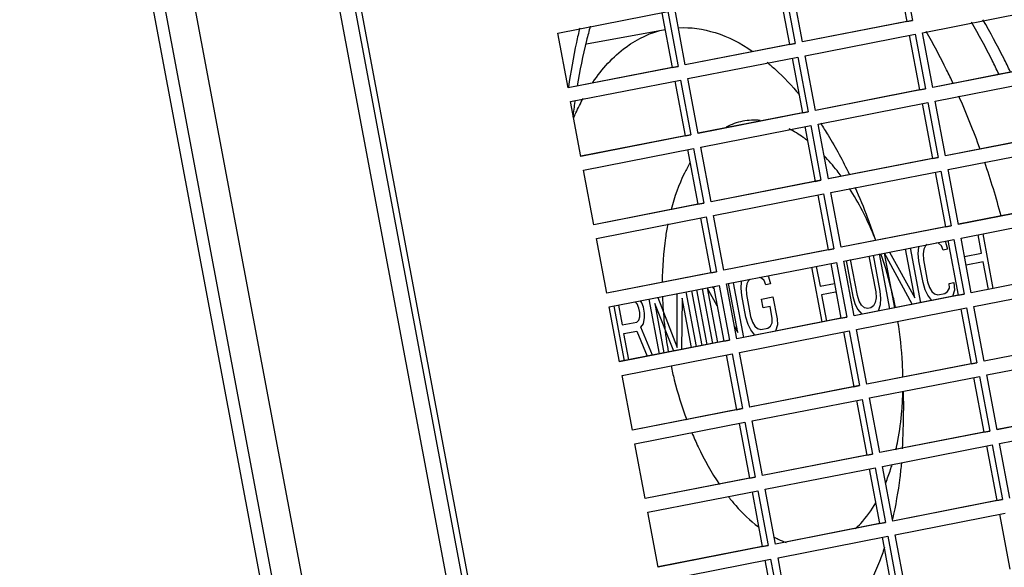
# Paper-space layout '45651_1_3' of a CAD drawing. Header units: millimetres. Extents: x -231 to 594, y 0 to 420.
# Tile 23 of 247: x -170 to -142, y 292 to 308. Entities that reach past the tile are written whole.
import ezdxf

# ---------------------------------------------------------------- set-up
doc = ezdxf.new("R2010")
doc.units = ezdxf.units.MM
doc.header["$LTSCALE"] = 32.67
doc.layers.get('0').update_dxf_attribs({"linetype": 'CONTINUOUS'})
doc.layers.add('02__ASM_ALL_AXES', color=7, linetype='CONTINUOUS')

psp = doc.layouts.new('45651_1_3')

# ---------------------------------------------------------------- linework, layer by layer
at = {"color": 7, "linetype": 'CONTINUOUS'}
for p, q in [((-127.301, 106.081), (-169.226, 329.134)), ((-150.488, 251.493), (-163.862, 322.646)), ((-156.673, 287.71), (-161.392, 312.813)), ((-144.996, 309.435), (-144.7, 307.862)), ((-148.362, 308.775), (-148.066, 307.203)), ((-147.856, 307.244), (-148.152, 308.817)), ((-151.223, 306.585), (-151.518, 308.157)), ((-144.416, 307.511), (-141.26, 308.129)), ((-154.885, 307.498), (-151.728, 308.116)), ((-151.728, 308.116), (-151.433, 306.543)), ((-144.7, 307.862), (-147.856, 307.244)), ((-144.866, 307.832), (-144.7, 307.862)), ((-154.057, 307.189), (-151.804, 307.605)), ((-154.589, 305.925), (-154.885, 307.498)), ((-147.782, 306.851), (-144.626, 307.469)), ((-144.626, 307.469), (-144.331, 305.897)), ((-144.12, 305.938), (-144.416, 307.511)), ((-148.066, 307.203), (-151.223, 306.585)), ((-148.233, 307.172), (-148.066, 307.203)), ((-151.149, 306.192), (-147.993, 306.81)), ((-147.993, 306.81), (-147.697, 305.237)), ((-147.487, 305.279), (-147.782, 306.851)), ((-151.433, 306.543), (-154.589, 305.925)), ((-151.599, 306.513), (-151.433, 306.543)), ((-140.964, 306.556), (-144.12, 305.938)), ((-154.515, 305.532), (-151.359, 306.15)), ((-151.359, 306.15), (-151.063, 304.578)), ((-150.853, 304.619), (-151.149, 306.192)), ((-144.046, 305.545), (-140.89, 306.163)), ((-154.579, 305.944), (-154.58, 305.935)), ((-154.564, 305.932), (-154.565, 305.923)), ((-144.331, 305.897), (-147.487, 305.279)), ((-144.497, 305.866), (-144.331, 305.897)), ((-154.22, 303.96), (-154.515, 305.532)), ((-147.413, 304.886), (-144.257, 305.504)), ((-144.257, 305.504), (-143.961, 303.931)), ((-143.751, 303.973), (-144.046, 305.545)), ((-147.697, 305.237), (-150.853, 304.619)), ((-147.863, 305.207), (-147.697, 305.237)), ((-150.779, 304.226), (-147.623, 304.844)), ((-147.623, 304.844), (-147.328, 303.272)), ((-147.117, 303.313), (-147.413, 304.886)), ((-151.063, 304.578), (-154.22, 303.96)), ((-151.23, 304.547), (-151.063, 304.578)), ((-140.595, 304.591), (-143.751, 303.973)), ((-154.146, 303.567), (-150.99, 304.185)), ((-150.99, 304.185), (-150.694, 302.612)), ((-150.484, 302.654), (-150.779, 304.226)), ((-143.677, 303.579), (-140.521, 304.198)), ((-143.961, 303.931), (-147.117, 303.313)), ((-144.127, 303.901), (-143.961, 303.931)), ((-153.85, 301.994), (-154.146, 303.567)), ((-147.043, 302.92), (-143.887, 303.538)), ((-143.887, 303.538), (-143.592, 301.966)), ((-143.381, 302.007), (-143.677, 303.579)), ((-147.328, 303.272), (-150.484, 302.654)), ((-147.494, 303.241), (-147.328, 303.272)), ((-150.41, 302.26), (-147.254, 302.879)), ((-147.254, 302.879), (-146.958, 301.306)), ((-146.748, 301.348), (-147.043, 302.92)), ((-150.694, 302.612), (-153.85, 301.994)), ((-150.86, 302.582), (-150.694, 302.612)), ((-140.225, 302.625), (-143.381, 302.007)), ((-153.776, 301.601), (-150.62, 302.219)), ((-150.62, 302.219), (-150.325, 300.647)), ((-150.114, 300.688), (-150.41, 302.26)), ((-143.307, 301.614), (-140.151, 302.232)), ((-143.592, 301.966), (-146.748, 301.348)), ((-145.749, 301.545), (-145.983, 302.18)), ((-143.758, 301.935), (-143.592, 301.966)), ((-142.718, 301.183), (-142.817, 301.71)), ((-142.685, 301.736), (-142.39, 300.165)), ((-153.481, 300.029), (-153.776, 301.601)), ((-146.674, 300.954), (-143.518, 301.573)), ((-144.534, 301.174), (-144.522, 301.35)), ((-144.522, 301.35), (-144.513, 301.378)), ((-144.324, 301.389), (-144.374, 301.292)), ((-144.277, 301.424), (-144.324, 301.389)), ((-143.952, 301.462), (-144.009, 301.476)), ((-143.87, 301.391), (-143.952, 301.462)), ((-143.825, 301.27), (-143.87, 301.391)), ((-143.772, 301.523), (-143.754, 301.5)), ((-143.754, 301.5), (-143.693, 301.296)), ((-143.518, 301.573), (-143.222, 300)), ((-143.012, 300.041), (-143.307, 301.614)), ((-146.958, 301.306), (-150.114, 300.688)), ((-147.124, 301.276), (-146.958, 301.306)), ((-145.951, 301.096), (-145.758, 300.067)), ((-145.626, 300.093), (-145.819, 301.122)), ((-145.349, 299.585), (-145.644, 301.156)), ((-145.513, 301.182), (-145.217, 299.611)), ((-144.71, 299.711), (-145.507, 301.183)), ((-145.359, 301.212), (-144.635, 299.897)), ((-144.635, 299.897), (-144.899, 301.302)), ((-144.767, 301.328), (-144.472, 299.757)), ((-144.517, 300.961), (-144.534, 301.174)), ((-144.374, 301.292), (-144.395, 301.158)), ((-144.395, 301.158), (-144.385, 300.987)), ((-143.693, 301.296), (-143.825, 301.27)), ((-143.208, 301.087), (-142.718, 301.183)), ((-150.04, 300.295), (-146.884, 300.913)), ((-147.463, 300.8), (-147.356, 300.231)), ((-146.884, 300.913), (-146.589, 299.341)), ((-146.378, 299.382), (-146.674, 300.954)), ((-146.608, 300.967), (-146.415, 299.939)), ((-146.284, 299.964), (-146.477, 300.993)), ((-144.399, 300.334), (-144.517, 300.961)), ((-144.385, 300.987), (-144.267, 300.359)), ((-142.671, 300.932), (-143.161, 300.836)), ((-142.521, 300.139), (-142.671, 300.932)), ((-150.325, 300.647), (-153.481, 300.029)), ((-150.491, 300.616), (-150.325, 300.647)), ((-148.857, 300.527), (-148.839, 300.504)), ((-148.839, 300.504), (-148.778, 300.3)), ((-147.299, 299.203), (-147.595, 300.774)), ((-139.856, 300.66), (-143.012, 300.041)), ((-153.407, 299.635), (-150.251, 300.254)), ((-150.444, 300.216), (-150.415, 300.163)), ((-150.251, 300.254), (-149.955, 298.681)), ((-149.745, 298.722), (-150.04, 300.295)), ((-149.72, 298.901), (-149.984, 300.306)), ((-149.852, 300.332), (-149.556, 298.758)), ((-149.619, 300.178), (-149.606, 300.354)), ((-149.606, 300.354), (-149.598, 300.382)), ((-149.459, 300.296), (-149.479, 300.162)), ((-149.409, 300.393), (-149.459, 300.296)), ((-149.361, 300.428), (-149.409, 300.393)), ((-149.036, 300.466), (-149.093, 300.48)), ((-148.955, 300.395), (-149.036, 300.466)), ((-148.909, 300.274), (-148.955, 300.395)), ((-148.778, 300.3), (-148.909, 300.274)), ((-147.356, 300.231), (-146.94, 300.313)), ((-144.337, 300.129), (-144.399, 300.334)), ((-144.267, 300.359), (-144.214, 300.196)), ((-143.644, 300.308), (-143.512, 300.334)), ((-143.642, 300.178), (-143.644, 300.308)), ((-143.512, 300.334), (-143.495, 300.12)), ((-142.938, 299.648), (-139.782, 300.267)), ((-151.457, 298.474), (-151.458, 300.017)), ((-151.211, 300.066), (-150.916, 298.495)), ((-150.74, 298.529), (-151.036, 300.1)), ((-150.904, 300.126), (-150.609, 298.555)), ((-150.434, 298.589), (-150.729, 300.16)), ((-150.597, 300.186), (-150.302, 298.615)), ((-150.313, 299.672), (-150.592, 300.187)), ((-149.601, 299.965), (-149.619, 300.178)), ((-149.483, 299.338), (-149.601, 299.965)), ((-149.479, 300.162), (-149.47, 299.991)), ((-149.47, 299.991), (-149.352, 299.363)), ((-146.915, 300.058), (-147.309, 299.98)), ((-147.309, 299.98), (-147.168, 299.229)), ((-146.897, 300.068), (-146.915, 300.058)), ((-146.415, 299.939), (-146.354, 299.734)), ((-143.222, 300), (-146.378, 299.382)), ((-146.23, 299.801), (-146.284, 299.964)), ((-145.758, 300.067), (-145.748, 299.896)), ((-145.609, 299.88), (-145.626, 300.093)), ((-144.262, 299.97), (-144.337, 300.129)), ((-144.143, 299.82), (-144.262, 299.97)), ((-144.214, 300.196), (-144.146, 300.079)), ((-144.146, 300.079), (-144.065, 300.009)), ((-144.065, 300.009), (-143.969, 299.984)), ((-143.969, 299.984), (-143.772, 300.023)), ((-143.772, 300.023), (-143.692, 300.082)), ((-143.692, 300.082), (-143.642, 300.178)), ((-143.495, 300.12), (-143.551, 299.936)), ((-143.388, 299.97), (-143.222, 300)), ((-153.271, 299.662), (-152.975, 298.089)), ((-153.14, 299.688), (-153.033, 299.119)), ((-152.601, 299.724), (-152.649, 299.784)), ((-152.556, 299.603), (-152.601, 299.724)), ((-152.47, 299.75), (-152.508, 299.811)), ((-152.424, 299.629), (-152.47, 299.75)), ((-151.968, 298.289), (-152.263, 299.86)), ((-152.103, 299.735), (-151.836, 298.315)), ((-151.555, 298.37), (-152.103, 299.735)), ((-152.016, 299.908), (-151.457, 298.474)), ((-151.314, 299.889), (-151.329, 298.414)), ((-151.047, 298.469), (-151.314, 299.889)), ((-149.036, 299.859), (-148.707, 299.923)), ((-148.989, 299.608), (-149.036, 299.859)), ((-148.707, 299.923), (-148.589, 299.296)), ((-146.354, 299.734), (-146.279, 299.575)), ((-146.163, 299.685), (-146.23, 299.801)), ((-146.081, 299.614), (-146.163, 299.685)), ((-145.818, 299.665), (-145.898, 299.606)), ((-145.768, 299.762), (-145.818, 299.665)), ((-145.748, 299.896), (-145.768, 299.762)), ((-145.677, 299.519), (-145.621, 299.704)), ((-145.621, 299.704), (-145.609, 299.88)), ((-142.642, 298.076), (-142.938, 299.648)), ((-153.111, 298.063), (-153.407, 299.635)), ((-152.532, 299.477), (-152.556, 299.603)), ((-152.53, 299.348), (-152.532, 299.477)), ((-152.393, 299.461), (-152.424, 299.629)), ((-152.391, 299.332), (-152.393, 299.461)), ((-148.792, 299.646), (-148.989, 299.608)), ((-148.729, 299.312), (-148.792, 299.646)), ((-146.304, 298.989), (-143.148, 299.607)), ((-146.279, 299.575), (-146.159, 299.425)), ((-145.986, 299.589), (-146.081, 299.614)), ((-145.898, 299.606), (-145.986, 299.589)), ((-143.148, 299.607), (-142.853, 298.035)), ((-153.033, 299.119), (-152.616, 299.201)), ((-152.616, 299.201), (-152.558, 299.255)), ((-152.558, 299.255), (-152.53, 299.348)), ((-152.497, 299.051), (-152.425, 299.151)), ((-152.425, 299.151), (-152.391, 299.332)), ((-146.589, 299.341), (-149.745, 298.722)), ((-149.422, 299.133), (-149.483, 299.338)), ((-149.347, 298.974), (-149.422, 299.133)), ((-149.352, 299.363), (-149.299, 299.2)), ((-149.299, 299.2), (-149.231, 299.083)), ((-149.231, 299.083), (-149.15, 299.013)), ((-148.857, 299.027), (-148.777, 299.086)), ((-148.777, 299.086), (-148.727, 299.182)), ((-148.727, 299.182), (-148.729, 299.312)), ((-148.58, 299.124), (-148.636, 298.94)), ((-148.589, 299.296), (-148.58, 299.124)), ((-146.755, 299.31), (-146.589, 299.341)), ((-152.986, 298.868), (-152.613, 298.941)), ((-152.844, 298.117), (-152.986, 298.868)), ((-152.613, 298.941), (-152.322, 298.219)), ((-152.169, 298.249), (-152.497, 299.051)), ((-149.809, 299.063), (-149.72, 298.901)), ((-149.671, 298.329), (-146.515, 298.948)), ((-149.228, 298.824), (-149.347, 298.974)), ((-149.15, 299.013), (-149.054, 298.988)), ((-149.054, 298.988), (-148.857, 299.027)), ((-146.515, 298.948), (-146.219, 297.375)), ((-146.009, 297.416), (-146.304, 298.989)), ((-149.955, 298.681), (-153.111, 298.063)), ((-150.121, 298.651), (-149.955, 298.681)), ((-139.486, 298.694), (-142.642, 298.076)), ((-153.037, 297.67), (-149.881, 298.288)), ((-149.881, 298.288), (-149.586, 296.716)), ((-149.375, 296.757), (-149.671, 298.329)), ((-142.568, 297.683), (-139.412, 298.301)), ((-142.853, 298.035), (-146.009, 297.416)), ((-143.019, 298.004), (-142.853, 298.035)), ((-152.742, 296.097), (-153.037, 297.67)), ((-142.273, 296.11), (-142.568, 297.683)), ((-145.935, 297.023), (-142.779, 297.642)), ((-142.779, 297.642), (-142.483, 296.069)), ((-146.219, 297.375), (-149.375, 296.757)), ((-146.385, 297.345), (-146.219, 297.375)), ((-144.97, 297.212), (-144.963, 296.659)), ((-149.301, 296.364), (-146.145, 296.982)), ((-146.145, 296.982), (-145.85, 295.41)), ((-145.639, 295.451), (-145.935, 297.023)), ((-149.586, 296.716), (-152.742, 296.097)), ((-149.752, 296.685), (-149.586, 296.716)), ((-139.117, 296.729), (-142.273, 296.11)), ((-152.668, 295.704), (-149.512, 296.323)), ((-149.512, 296.323), (-149.216, 294.75)), ((-149.006, 294.791), (-149.301, 296.364)), ((-142.199, 295.717), (-139.043, 296.335)), ((-142.483, 296.069), (-145.639, 295.451)), ((-142.649, 296.038), (-142.483, 296.069)), ((-152.372, 294.132), (-152.668, 295.704)), ((-141.903, 294.145), (-142.199, 295.717)), ((-145.85, 295.41), (-149.006, 294.791)), ((-146.016, 295.379), (-145.85, 295.41)), ((-145.565, 295.058), (-142.409, 295.676)), ((-142.409, 295.676), (-142.114, 294.104)), ((-148.932, 294.398), (-145.776, 295.017)), ((-145.776, 295.017), (-145.48, 293.444)), ((-145.27, 293.485), (-145.565, 295.058)), ((-149.216, 294.75), (-152.372, 294.132)), ((-149.382, 294.719), (-149.216, 294.75)), ((-152.298, 293.739), (-149.142, 294.357)), ((-149.142, 294.357), (-148.847, 292.785)), ((-148.636, 292.826), (-148.932, 294.398)), ((-142.114, 294.104), (-145.27, 293.485)), ((-142.28, 294.073), (-142.114, 294.104)), ((-152.003, 292.166), (-152.298, 293.739)), ((-145.48, 293.444), (-148.636, 292.826)), ((-145.646, 293.413), (-145.48, 293.444)), ((-145.196, 293.092), (-142.04, 293.71)), ((-148.562, 292.433), (-145.406, 293.051)), ((-145.406, 293.051), (-145.111, 291.479)), ((-144.9, 291.52), (-145.196, 293.092)), ((-148.847, 292.785), (-152.003, 292.166)), ((-149.013, 292.754), (-148.847, 292.785)), ((-151.929, 291.773), (-148.773, 292.391)), ((-148.773, 292.391), (-148.477, 290.819)), ((-148.267, 290.86), (-148.562, 292.433))]:
    psp.add_line(p, q, dxfattribs=at)
at = {"color": 3, "linetype": 'CONTINUOUS'}
for p, q in [((-128.131, 105.928), (-170.057, 328.981)), ((-128.463, 105.866), (-170.334, 328.627)), ((-156.852, 287.748), (-161.544, 312.71)), ((-145.162, 309.404), (-144.866, 307.832)), ((-148.528, 308.745), (-148.233, 307.172)), ((-151.895, 308.085), (-151.599, 306.513)), ((-144.866, 307.832), (-147.856, 307.246)), ((-144.792, 307.439), (-144.497, 305.866)), ((-148.233, 307.172), (-151.223, 306.586)), ((-148.159, 306.779), (-147.863, 305.207)), ((-151.599, 306.513), (-154.589, 305.927)), ((-141.13, 306.526), (-144.121, 305.94)), ((-151.525, 306.12), (-151.23, 304.547)), ((-144.497, 305.866), (-147.487, 305.28)), ((-144.423, 305.473), (-144.127, 303.901)), ((-147.863, 305.207), (-150.853, 304.621)), ((-147.789, 304.814), (-147.494, 303.241)), ((-151.23, 304.547), (-154.22, 303.961)), ((-140.761, 304.56), (-143.751, 303.974)), ((-151.156, 304.154), (-150.86, 302.582)), ((-144.127, 303.901), (-147.118, 303.315)), ((-144.053, 303.508), (-143.758, 301.935)), ((-147.494, 303.241), (-150.484, 302.655)), ((-147.42, 302.848), (-147.124, 301.276)), ((-150.86, 302.582), (-153.85, 301.996)), ((-140.391, 302.595), (-143.382, 302.009)), ((-150.786, 302.189), (-150.491, 300.616)), ((-143.758, 301.935), (-146.748, 301.349)), ((-143.684, 301.542), (-143.388, 299.97)), ((-147.124, 301.276), (-150.115, 300.69)), ((-147.05, 300.883), (-146.755, 299.31)), ((-150.491, 300.616), (-153.481, 300.03)), ((-140.022, 300.629), (-143.012, 300.043)), ((-150.417, 300.223), (-150.121, 298.651)), ((-143.388, 299.97), (-146.379, 299.384)), ((-143.314, 299.576), (-143.019, 298.004)), ((-146.755, 299.31), (-149.745, 298.724)), ((-146.681, 298.917), (-146.385, 297.345)), ((-150.121, 298.651), (-153.112, 298.065)), ((-139.652, 298.663), (-142.643, 298.078)), ((-150.047, 298.257), (-149.752, 296.685)), ((-143.019, 298.004), (-146.009, 297.418)), ((-142.945, 297.611), (-142.649, 296.038)), ((-146.385, 297.345), (-149.376, 296.759)), ((-146.311, 296.951), (-146.016, 295.379)), ((-149.752, 296.685), (-152.742, 296.099)), ((-139.283, 296.698), (-142.273, 296.112)), ((-149.678, 296.292), (-149.382, 294.719)), ((-142.649, 296.038), (-145.64, 295.453)), ((-142.575, 295.645), (-142.28, 294.073)), ((-146.016, 295.379), (-149.006, 294.793)), ((-145.942, 294.986), (-145.646, 293.413)), ((-149.382, 294.719), (-152.373, 294.134)), ((-149.308, 294.326), (-149.013, 292.754)), ((-142.28, 294.073), (-145.27, 293.487)), ((-142.206, 293.68), (-141.91, 292.107)), ((-145.646, 293.413), (-148.637, 292.828)), ((-145.572, 293.02), (-145.277, 291.448)), ((-149.013, 292.754), (-152.003, 292.168)), ((-148.939, 292.361), (-148.643, 290.788))]:
    psp.add_line(p, q, dxfattribs=at)
at = {"color": 7, "linetype": 'CONTINUOUS'}
for centre, radius, start, end in [((-164.71, 296.269), 23.327, 19.7989, 23.819), ((-135.1, 302.822), 19.485, 172.0032, 173.2988), ((-148.523, 302.309), 2.949, 139.4832, 139.9295), ((-166.678, 295.583), 25.412, 15.2069, 18.8469), ((-159.838, 297.089), 14.76, 20.1732, 23.9041), ((-154.792, 297.964), 9.723, 21.6108, 25.6198), ((-140.69, 300.32), 11.198, 181.937, 190.1897), ((-154.536, 297.44), 9.562, 355.2893, 358.6166), ((-159.856, 296.467), 14.894, 356.5291, 0.7419), ((-150.58, 296.662), 5.517, 337.8721, 342.0703), ((-151.1, 296.835), 6.065, 342.0252, 343.3971), ((-147.357, 295.504), 2.805, 241.8756, 244.6363), ((-147.464, 295.274), 2.552, 244.5961, 250.1832)]:
    psp.add_arc(centre, radius, start, end, dxfattribs=at)
for points, knots in [([(-141.894, 306.392), (-141.955, 306.521), (-142.2, 307.024), (-142.467, 307.517), (-142.678, 307.878)], [0, 0, 0, 0, 0.254679, 1, 1, 1, 1]), ([(-154.255, 307.645), (-154.288, 307.508), (-154.416, 306.945), (-154.517, 306.376), (-154.579, 305.944)], [0, 0, 0, 0, 0.244426, 1, 1, 1, 1]), ([(-153.951, 307.696), (-153.989, 307.559), (-154.137, 306.996), (-154.254, 306.423), (-154.326, 305.988)], [0, 0, 0, 0, 0.242331, 1, 1, 1, 1]), ([(-153.876, 306.085), (-153.616, 306.469), (-153.026, 307.138), (-152.206, 307.524), (-151.804, 307.605)], [0, 0, 0, 0, 0.530821, 1, 1, 1, 1]), ([(-151.422, 307.654), (-151.068, 307.673), (-150.305, 307.559), (-149.629, 307.205), (-149.3, 306.982)], [0, 0, 0, 0, 0.471878, 1, 1, 1, 1]), ([(-142.224, 306.327), (-142.286, 306.456), (-142.531, 306.96), (-142.797, 307.453), (-143.008, 307.813)], [0, 0, 0, 0, 0.254675, 1, 1, 1, 1]), ([(-143.537, 306.057), (-143.596, 306.186), (-143.837, 306.69), (-144.098, 307.184), (-144.304, 307.545)], [0, 0, 0, 0, 0.254413, 1, 1, 1, 1]), ([(-148.876, 306.662), (-148.795, 306.595), (-148.464, 306.305), (-148.162, 305.982), (-147.947, 305.724)], [0, 0, 0, 0, 0.238997, 1, 1, 1, 1]), ([(-154.432, 305.056), (-154.41, 305.106), (-154.325, 305.3), (-154.23, 305.49), (-154.154, 305.628)], [0, 0, 0, 0, 0.255655, 1, 1, 1, 1]), ([(-149.072, 304.993), (-149.239, 305.007), (-149.581, 304.99), (-149.903, 304.877), (-150.054, 304.801)], [0, 0, 0, 0, 0.49947, 1, 1, 1, 1]), ([(-147.705, 304.403), (-147.748, 304.437), (-147.918, 304.564), (-148.1, 304.676), (-148.24, 304.747)], [0, 0, 0, 0, 0.259967, 1, 1, 1, 1]), ([(-147.345, 304.911), (-147.269, 304.798), (-146.968, 304.325), (-146.701, 303.83), (-146.517, 303.447)], [0, 0, 0, 0, 0.242006, 1, 1, 1, 1]), ([(-146.749, 303.392), (-146.788, 303.445), (-146.94, 303.647), (-147.105, 303.841), (-147.235, 303.976)], [0, 0, 0, 0, 0.258249, 1, 1, 1, 1]), ([(-151.091, 303.769), (-151.148, 303.673), (-151.377, 303.25), (-151.538, 302.792), (-151.631, 302.436)], [0, 0, 0, 0, 0.233029, 1, 1, 1, 1]), ([(-146.025, 302.169), (-146.062, 302.245), (-146.21, 302.543), (-146.376, 302.833), (-146.509, 303.041)], [0, 0, 0, 0, 0.256693, 1, 1, 1, 1]), ([(-151.726, 302.019), (-151.753, 301.887), (-151.847, 301.334), (-151.884, 300.772), (-151.887, 300.347)], [0, 0, 0, 0, 0.239989, 1, 1, 1, 1]), ([(-145.189, 299.617), (-145.216, 299.749), (-145.328, 300.272), (-145.478, 300.787), (-145.611, 301.165)], [0, 0, 0, 0, 0.252276, 1, 1, 1, 1]), ([(-144.975, 297.62), (-144.977, 297.752), (-144.996, 298.288), (-145.054, 298.822), (-145.118, 299.22)], [0, 0, 0, 0, 0.246599, 1, 1, 1, 1]), ([(-151.633, 297.944), (-151.605, 297.811), (-151.483, 297.288), (-151.324, 296.773), (-151.184, 296.397)], [0, 0, 0, 0, 0.252952, 1, 1, 1, 1]), ([(-145.177, 295.529), (-145.156, 295.618), (-145.079, 295.99), (-145.03, 296.368), (-145.006, 296.655)], [0, 0, 0, 0, 0.241938, 1, 1, 1, 1]), ([(-151.035, 296.022), (-150.979, 295.887), (-150.75, 295.374), (-150.474, 294.88), (-150.241, 294.537)], [0, 0, 0, 0, 0.260627, 1, 1, 1, 1]), ([(-145.021, 295.154), (-145.033, 295.014), (-145.092, 294.472), (-145.185, 293.933), (-145.277, 293.539)], [0, 0, 0, 0, 0.2578, 1, 1, 1, 1]), ([(-149.982, 294.183), (-149.916, 294.098), (-149.657, 293.785), (-149.363, 293.501), (-149.126, 293.32)], [0, 0, 0, 0, 0.265399, 1, 1, 1, 1]), ([(-146.349, 293.261), (-146.293, 293.312), (-146.064, 293.536), (-145.875, 293.799), (-145.751, 294.01)], [0, 0, 0, 0, 0.235934, 1, 1, 1, 1]), ([(-145.505, 292.727), (-145.549, 292.593), (-145.728, 292.09), (-145.96, 291.603), (-146.164, 291.267)], [0, 0, 0, 0, 0.263845, 1, 1, 1, 1])]:
    psp.add_open_spline(points, degree=3, knots=knots, dxfattribs=at)
at = {"layer": '02__ASM_ALL_AXES', "color": 4, "linetype": 'CONTINUOUS'}
psp.add_line((-128.131, 105.928), (-170.064, 329.018), dxfattribs=at)

doc.saveas('drawing.dxf')
